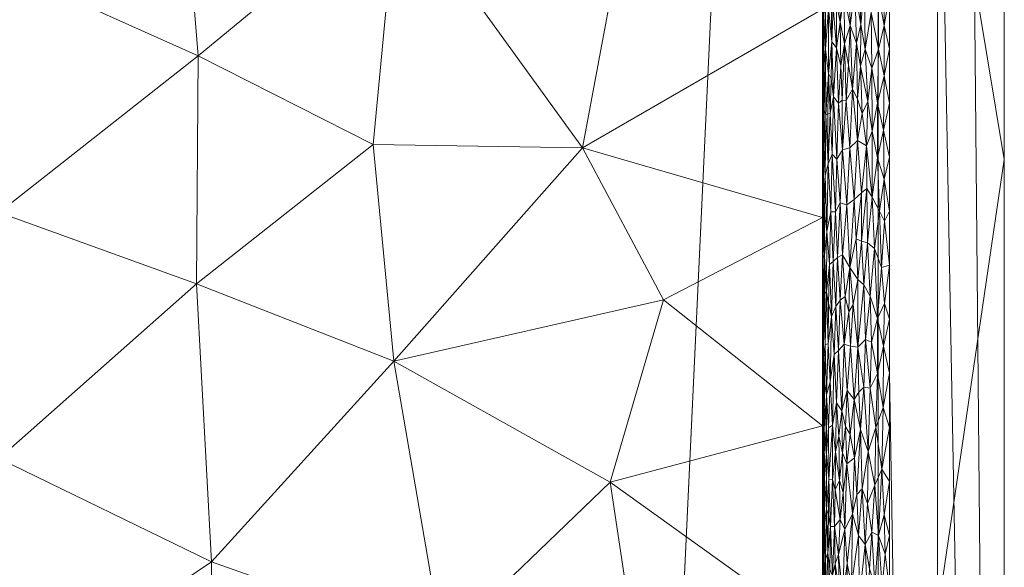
# Model space of a CAD drawing. Header units: millimetres. Extents: x -300 to 300, y 0 to 450.
# Tile 222 of 256: x 271 to 300, y 303 to 320. Entities that reach past the tile are written whole.
import ezdxf

# ---------------------------------------------------------------- set-up
doc = ezdxf.new("R2010")
doc.units = ezdxf.units.MM
doc.layers.add('A-GENM', color=13, linetype='Continuous')

# ---------------------------------------------------------------- blocks, each defined once
blk = doc.blocks.new('MODEL_CCAS0420-1080410R0 - MODEL_CCAS0420-1080410R0-453240-Preview')
at = {"layer": 'A-GENM', "lineweight": 9}
mesh = blk.add_polyface(dxfattribs=at)
corners = [(-296.159, -20, -110), (-295.657, -15.55, -110), (-294.177, -11.323, -110), (-291.793, -7.531, -110), (-288.625, -4.364, -110), (-284.831, -1.981, -110), (-280.602, -0.502, -110), (-276.147, 0, -110), (276.147, 0, -110), (280.596, -0.501, -110), (284.825, -1.978, -110), (288.619, -4.359, -110), (291.788, -7.525, -110), (294.174, -11.316, -110), (295.656, -15.545, -110), (296.159, -20, -110), (296.159, -426.171, -110), (295.658, -430.617, -110), (294.182, -434.842, -110), (291.802, -438.632, -110), (288.638, -441.797, -110), (284.848, -444.179, -110), (280.622, -445.657, -110), (276.171, -446.159, -110), (-276.171, -446.159, -110), (-280.617, -445.658, -110), (-284.842, -444.182, -110), (-288.632, -441.802, -110), (-291.797, -438.638, -110), (-294.179, -434.848, -110), (-295.657, -430.622, -110), (-296.159, -426.171, -110)]
mesh.append_faces([[corners[k] for k in face] for face in [(15, 12, 13, 14)]], dxfattribs={"vtx0": -1})
mesh.append_faces([[corners[k] for k in face] for face in [(16, 8, 15)]], dxfattribs={"vtx0": -1, "vtx1": -1})
mesh.append_faces([[corners[k] for k in face] for face in [(24, 31, 7, 8)]], dxfattribs={"vtx0": -1, "vtx1": -1, "vtx3": -1})
mesh.append_faces([[corners[k] for k in face] for face in [(31, 24, 25, 30), (18, 21, 22, 17), (17, 22, 23, 16)]], dxfattribs={"vtx0": -1, "vtx2": -1})
mesh.append_faces([[corners[k] for k in face] for face in [(0, 3, 4, 5), (0, 5, 6, 7)]], dxfattribs={"vtx0": -1, "vtx3": -1})
mesh.append_faces([[corners[k] for k in face] for face in [(28, 29, 27)]], dxfattribs={"vtx1": -1})
mesh.append_faces([[corners[k] for k in face] for face in [(25, 26, 30), (11, 12, 15, 10), (9, 10, 15, 8), (31, 0, 7)]], dxfattribs={"vtx1": -1, "vtx2": -1})
mesh.append_faces([[corners[k] for k in face] for face in [(23, 24, 8, 16)]], dxfattribs={"vtx1": -1, "vtx2": -1, "vtx3": -1})
mesh.append_faces([[corners[k] for k in face] for face in [(26, 27, 29, 30)]], dxfattribs={"vtx1": -1, "vtx3": -1})
mesh.append_faces([[corners[k] for k in face] for face in [(19, 20, 21, 18)]], dxfattribs={"vtx2": -1})
mesh.append_faces([[corners[k] for k in face] for face in [(0, 1, 2, 3)]], dxfattribs={"vtx3": -1})
mesh = blk.add_polyface(dxfattribs=at)
corners = [(-279.918, -2), (-292.651, -7.27), (-297.929, -20), (-297.929, -224.97), (-297.929, -429.94), (-292.661, -442.661), (-279.94, -447.929), (0, -447.929), (279.94, -447.929), (292.661, -442.661), (297.929, -429.94), (297.929, -224.97), (297.929, -20), (292.651, -7.27), (279.918, -2), (0, -2), (0, -3.5), (13.257, -3.5), (26.515, -3.5), (39.772, -3.5), (53.029, -3.5), (66.287, -3.5), (79.544, -3.5), (92.801, -3.5), (106.059, -3.5), (119.316, -3.5), (132.573, -3.5), (145.831, -3.5), (159.088, -3.5), (172.345, -3.5), (185.603, -3.5), (198.86, -3.5), (212.117, -3.5), (225.375, -3.5), (238.632, -3.5), (251.889, -3.5), (265.147, -3.5), (278.404, -3.5), (291.028, -7.487), (296.497, -19.511), (296.5, -32.769), (296.5, -46.026), (296.5, -59.283), (296.5, -72.541), (296.5, -85.798), (296.5, -99.055), (296.5, -112.313), (296.5, -125.57), (296.5, -138.827), (296.5, -152.085), (296.5, -165.342), (296.5, -178.599), (296.5, -191.857), (296.5, -205.114), (296.5, -218.371), (296.5, -231.629), (296.5, -244.886), (296.5, -258.143), (296.499, -271.401), (296.499, -284.658), (296.499, -297.915), (296.499, -311.173), (296.499, -324.43), (296.499, -337.687), (296.5, -350.945), (296.5, -364.202), (296.5, -377.459), (296.5, -390.717), (296.5, -403.974), (296.5, -417.231), (296.497, -430.489), (291.028, -442.513), (278.404, -446.5), (265.147, -446.5), (251.889, -446.5), (238.632, -446.5), (225.375, -446.5), (212.117, -446.5), (198.86, -446.5), (185.603, -446.5), (172.345, -446.5), (159.088, -446.5), (145.831, -446.5), (132.573, -446.5), (119.316, -446.5), (106.059, -446.5), (92.801, -446.5), (79.544, -446.5), (66.287, -446.5), (53.029, -446.5), (39.772, -446.5), (26.515, -446.5), (13.257, -446.5), (0, -446.5), (-12.926, -446.5), (-25.852, -446.5), (-38.777, -446.5), (-51.703, -446.5), (-64.629, -446.5), (-77.555, -446.5), (-90.48, -446.5), (-103.406, -446.5), (-116.332, -446.5), (-129.258, -446.5), (-142.183, -446.5), (-155.109, -446.5), (-168.035, -446.5), (-180.961, -446.5), (-193.887, -446.5), (-206.812, -446.5), (-219.738, -446.5), (-232.664, -446.5), (-245.59, -446.5), (-258.515, -446.5), (-271.441, -446.5), (-284.356, -445.968), (-294.544, -438.124), (-296.5, -425.35), (-296.5, -412.424), (-296.5, -399.498), (-296.5, -386.572), (-296.5, -373.646), (-296.5, -360.721), (-296.5, -347.795), (-296.499, -334.869), (-296.499, -321.943), (-296.499, -309.018), (-296.499, -296.092), (-296.499, -283.166), (-296.499, -270.24), (-296.5, -257.315), (-296.5, -244.389), (-296.5, -231.463), (-296.5, -218.537), (-296.5, -205.611), (-296.5, -192.686), (-296.5, -179.76), (-296.5, -166.834), (-296.5, -153.908), (-296.5, -140.983), (-296.5, -128.057), (-296.5, -115.131), (-296.5, -102.205), (-296.5, -89.28), (-296.5, -76.354), (-296.5, -63.428), (-296.5, -50.502), (-296.5, -37.576), (-296.5, -24.651), (-294.544, -11.876), (-284.356, -4.032), (-271.441, -3.5), (-258.515, -3.5), (-245.59, -3.5), (-232.664, -3.5), (-219.738, -3.5), (-206.812, -3.5), (-193.887, -3.5), (-180.961, -3.5), (-168.035, -3.5), (-155.109, -3.5), (-142.183, -3.5), (-129.258, -3.5), (-116.332, -3.5), (-103.406, -3.5), (-90.48, -3.5), (-77.555, -3.5), (-64.629, -3.5), (-51.703, -3.5), (-38.777, -3.5), (-25.852, -3.5), (-12.926, -3.5), (-294.538, -438.129), (-294.547, -438.108)]
mesh.append_faces([[corners[k] for k in face] for face in [(116, 172, 173)]])
mesh.append_faces([[corners[k] for k in face] for face in [(118, 4, 117), (6, 115, 5), (115, 6, 114), (7, 104, 6), (1, 150, 0), (151, 0, 150)]], dxfattribs={"vtx0": -1, "vtx1": -1})
mesh.append_faces([[corners[k] for k in face] for face in [(4, 124, 125), (7, 99, 100), (2, 148, 149), (149, 1, 2), (2, 141, 142), (0, 151, 152), (0, 160, 161, 15), (15, 165, 166), (15, 170, 171), (8, 81, 82, 7), (8, 72, 73), (11, 61, 62, 10), (12, 46, 47, 11), (38, 13, 14, 37), (13, 38, 39, 12)]], dxfattribs={"vtx0": -1, "vtx2": -1})
mesh.append_faces([[corners[k] for k in face] for face in [(4, 118, 119, 120), (4, 120, 121, 122), (3, 128, 129, 130), (3, 130, 131, 132), (3, 138, 139, 140), (0, 154, 155, 156), (0, 156, 157, 158), (15, 161, 162, 163), (15, 163, 164, 165), (8, 73, 74, 75), (7, 86, 87, 88), (7, 83, 84, 85), (10, 68, 69, 70), (11, 55, 56, 57), (14, 28, 29, 30), (14, 32, 33, 34), (15, 19, 20, 21), (12, 44, 45, 46), (11, 49, 50, 51), (11, 47, 48, 49), (12, 39, 40, 41)]], dxfattribs={"vtx0": -1, "vtx3": -1})
mesh.append_faces([[corners[k] for k in face] for face in [(123, 124, 4, 122), (127, 128, 3, 126), (113, 114, 6, 112), (111, 112, 6, 110), (109, 110, 6, 108), (107, 108, 6, 106), (96, 97, 7, 95), (105, 106, 6, 104), (103, 104, 7, 102), (101, 102, 7, 100), (98, 99, 7, 97), (94, 95, 7, 93), (135, 136, 3, 134), (137, 138, 3, 136), (133, 134, 3, 132), (145, 146, 2, 144), (147, 148, 2, 146), (143, 144, 2, 142), (149, 150, 1), (153, 154, 0, 152), (159, 160, 0, 158), (169, 170, 15, 168), (167, 168, 15, 166), (78, 79, 8, 77), (80, 81, 8, 79), (76, 77, 8, 75), (91, 92, 7, 90), (89, 90, 7, 88), (85, 86, 7), (82, 83, 7), (67, 68, 10, 66), (65, 66, 10, 64), (60, 61, 11, 59), (58, 59, 11, 57), (63, 64, 10, 62), (54, 55, 11, 53), (26, 27, 15, 25), (31, 32, 14, 30), (16, 17, 15, 171), (18, 19, 15, 17), (24, 25, 15, 23), (22, 23, 15, 21), (34, 35, 14), (52, 53, 11, 51), (36, 37, 14, 35), (42, 43, 12, 41), (43, 44, 12), (92, 93, 7)]], dxfattribs={"vtx1": -1, "vtx2": -1})
mesh.append_faces([[corners[k] for k in face] for face in [(3, 4, 125, 126), (2, 3, 140, 141), (71, 72, 8, 9), (70, 71, 9, 10), (27, 28, 14, 15)]], dxfattribs={"vtx1": -1, "vtx3": -1})
mesh.append_faces([[corners[k] for k in face] for face in [(4, 173, 117), (115, 172, 5)]], dxfattribs={"vtx2": -1})
mesh = blk.add_polyface(dxfattribs=at)
corners = [(-299.928, -20, -2.07), (-298.043, -20, -56.035), (-296.159, -20, -110), (-296.159, -426.171, -110), (-298.043, -428.055, -56.035), (-299.928, -429.94, -2.07), (-299.928, -224.97, -2.07)]
mesh.append_faces([[corners[k] for k in face] for face in [(6, 1, 2, 3)]], dxfattribs={"vtx0": -1, "vtx3": -1})
mesh.append_faces([[corners[k] for k in face] for face in [(3, 4, 6)]], dxfattribs={"vtx1": -1, "vtx2": -1})
mesh.append_faces([[corners[k] for k in face] for face in [(4, 5, 6), (6, 0, 1)]], dxfattribs={"vtx2": -1})
mesh = blk.add_polyface(dxfattribs=at)
corners = [(-299.928, -20, -2.07), (-299.928, -224.97, -2.07), (-299.928, -429.94, -2.07), (-299.368, -429.94, -0.611), (-297.929, -429.94), (-297.929, -224.97), (-297.929, -20), (-299.368, -20, -0.611), (-299.928, -315.406, -2.07), (-297.929, -327.455), (-297.929, -372.673), (-297.929, -276.212), (-299.928, -372.673, -2.07), (-299.928, -344.039, -2.07), (-299.928, -270.188, -2.07), (-299.928, -329.722, -2.07), (-299.928, -134.534, -2.07), (-297.929, -122.485), (-297.929, -173.727), (-297.929, -199.349), (-299.928, -77.267, -2.07), (-299.928, -179.752, -2.07), (-299.928, -105.901, -2.07), (-297.929, -71.242), (-297.929, -96.864), (-297.929, -401.306), (-299.928, -401.306, -2.07), (-299.928, -386.99, -2.07), (-299.928, -48.634, -2.07), (-297.929, -45.621), (-297.929, -58.432), (-297.929, -415.623), (-299.928, -34.317, -2.07), (-299.928, -415.623, -2.07), (-297.929, -34.317), (-299.928, -247.579, -2.07), (-297.929, -250.591), (-297.929, -263.402), (-297.929, -301.834), (-297.929, -148.106), (-299.928, -292.797, -2.07), (-299.928, -157.143, -2.07), (-297.929, -350.064), (-299.928, -202.361, -2.07), (-297.929, -212.159), (-299.928, -191.057, -2.07), (-299.928, -120.217, -2.07), (-299.928, -91.584, -2.07), (-297.929, -386.99), (-299.928, -62.95, -2.07), (-297.929, -237.781), (-297.929, -314.644), (-297.929, -135.296), (-297.929, -289.023), (-297.929, -160.917), (-299.928, -358.356, -2.07), (-297.929, -186.538), (-297.929, -109.674), (-297.929, -84.053)]
mesh.append_faces([[corners[k] for k in face] for face in [(35, 50, 1), (45, 56, 21), (41, 39, 16)]], dxfattribs={"vtx0": -1, "vtx1": -1})
mesh.append_faces([[corners[k] for k in face] for face in [(31, 33, 3), (32, 34, 7)]], dxfattribs={"vtx0": -1, "vtx1": -1, "vtx2": -1})
mesh.append_faces([[corners[k] for k in face] for face in [(18, 41, 21, 56), (14, 11, 37, 35), (28, 30, 29, 32), (32, 29, 34), (40, 53, 11, 14), (30, 28, 49)]], dxfattribs={"vtx0": -1, "vtx2": -1})
mesh.append_faces([[corners[k] for k in face] for face in [(16, 39, 52, 17), (9, 8, 15, 13), (1, 50, 5, 44), (35, 37, 36, 50)]], dxfattribs={"vtx0": -1, "vtx3": -1})
mesh.append_faces([[corners[k] for k in face] for face in [(54, 39, 41, 18), (51, 38, 8, 9)]], dxfattribs={"vtx1": -1, "vtx2": -1})
mesh.append_faces([[corners[k] for k in face] for face in [(47, 22, 24, 58), (10, 42, 55, 12), (43, 1, 44, 19), (46, 16, 17, 57), (22, 46, 57, 24), (20, 47, 58, 23), (49, 20, 23, 30), (27, 26, 25, 48), (12, 27, 48, 10), (26, 33, 31, 25), (40, 8, 38, 53), (42, 9, 13, 55), (45, 43, 19, 56)]], dxfattribs={"vtx1": -1, "vtx3": -1})
mesh.append_faces([[corners[k] for k in face] for face in [(34, 6, 7), (3, 4, 31), (33, 2, 3), (7, 0, 32)]], dxfattribs={"vtx2": -1})
mesh = blk.add_polyface(dxfattribs=at)
corners = [(-294.5, -309.652, -2), (-294.5, -315.699, -2), (-294.5, -313.672, -5), (-294.5, -307.444, -5), (-294.5, -338.633, -5), (-294.5, -333.839, -2), (-294.5, -339.885, -2), (-294.5, -344.907, -5), (-294.325, -408.083, -5.002), (-294.369, -401.701, -5.002), (-294.5, -406.398, -2), (-294.5, -388.258, -2), (-294.5, -394.305, -2), (-294.456, -388.938, -5.001), (-294.5, -382.556, -5), (-294.5, -376.281, -5), (-294.5, -382.211, -2), (-294.5, -363.732, -5), (-294.5, -358.025, -2), (-294.5, -364.072, -2), (-294.5, -327.792, -2), (-294.5, -332.358, -5), (-294.5, -326.129, -5), (-294.5, -321.745, -2), (-294.5, -301.215, -5), (-294.5, -303.606, -2), (-294.5, -345.932, -2), (-294.5, -351.182, -5), (-294.5, -319.901, -5), (-294.194, -427.229, -5.003), (-294.238, -420.847, -5.003), (-294.499, -424.539, -2), (-294.5, -370.118, -2), (-294.5, -376.165, -2), (-294.5, -370.006, -5), (-294.5, -291.512, -2), (-294.5, -294.987, -5), (-294.5, -288.758, -5), (-294.5, -285.466, -2), (-294.5, -351.978, -2), (-294.5, -357.457, -5), (-294.412, -395.32, -5.001), (-294.5, -400.351, -2), (-294.5, -297.559, -2), (-294.281, -414.465, -5.002), (-294.5, -418.491, -2), (-294.499, -430.587, -2), (-294.5, -412.444, -2), (-294.15, -433.611, -5.004)]
mesh.append_faces([[corners[k] for k in face] for face in [(17, 19, 34), (2, 1, 28), (31, 30, 45)]], dxfattribs={"vtx0": -1, "vtx1": -1})
mesh.append_faces([[corners[k] for k in face] for face in [(4, 5, 6, 7), (17, 18, 19), (20, 21, 22, 23), (7, 6, 26, 27), (28, 1, 23, 22), (35, 36, 37, 38), (39, 40, 27, 26), (41, 12, 42), (18, 17, 40, 39), (8, 10, 47), (46, 48, 29)]], dxfattribs={"vtx0": -1, "vtx2": -1})
mesh.append_faces([[corners[k] for k in face] for face in [(8, 9, 10), (11, 12, 13), (3, 24, 25), (29, 30, 31), (32, 33, 34, 19), (42, 10, 9), (35, 43, 36), (20, 5, 21), (30, 44, 45), (31, 46, 29), (41, 13, 12), (9, 41, 42), (13, 14, 11), (44, 8, 47), (4, 21, 5), (47, 45, 44), (25, 0, 3)]], dxfattribs={"vtx1": -1, "vtx2": -1})
mesh.append_faces([[corners[k] for k in face] for face in [(0, 1, 2, 3), (14, 15, 16, 11), (24, 36, 43, 25), (33, 16, 15, 34)]], dxfattribs={"vtx1": -1, "vtx3": -1})
mesh = blk.add_polyface(dxfattribs=at)
corners = [(-287.331, -315.761, -20.447), (-294.5, -319.901, -5), (-288.788, -323.592, -17.309), (-275.844, -318.507, -45.2), (-269.896, -313.824, -58.018), (-275.794, -311.692, -45.307), (-281.792, -323.413, -32.383), (-275.356, -324.482, -46.252), (-289.666, -291.754, -15.418), (-294.5, -294.987, -5), (-289.193, -298.87, -16.436), (-289.743, -311.216, -15.251), (-288.15, -305.762, -18.682), (-294.5, -307.444, -5), (-282.695, -292.192, -30.438), (-283.148, -300.947, -29.462), (-276.307, -295.798, -44.205), (-276.24, -303.381, -44.347), (-269.897, -299.114, -58.018), (-269.897, -291.759, -58.018), (-269.896, -306.469, -58.018), (-294.5, -301.215, -5), (-281.693, -309.384, -32.597), (-294.5, -313.672, -5), (-281.075, -315.858, -33.928), (-269.896, -321.178, -58.018)]
mesh.append_faces([[corners[k] for k in face] for face in [(1, 0, 23), (13, 12, 21), (23, 11, 13)]], dxfattribs={"vtx0": -1, "vtx1": -1})
mesh.append_faces([[corners[k] for k in face] for face in [(0, 1, 2), (3, 4, 5), (6, 7, 3), (8, 9, 10), (11, 12, 13), (14, 15, 16), (16, 17, 18), (16, 15, 17), (15, 14, 10), (15, 10, 12), (10, 21, 12), (20, 17, 5), (22, 17, 15), (12, 22, 15), (0, 22, 11), (0, 11, 23), (5, 22, 24), (6, 0, 2), (25, 3, 7), (24, 0, 6), (3, 5, 24), (17, 22, 5), (3, 24, 6), (24, 22, 0), (12, 11, 22)]], dxfattribs={"vtx0": -1, "vtx1": -1, "vtx2": -1})
mesh.append_faces([[corners[k] for k in face] for face in [(16, 18, 19), (17, 20, 18), (5, 4, 20), (10, 9, 21)]], dxfattribs={"vtx0": -1, "vtx2": -1})
mesh.append_faces([[corners[k] for k in face] for face in [(25, 4, 3)]], dxfattribs={"vtx1": -1, "vtx2": -1})
mesh = blk.add_polyface(dxfattribs=at)
corners = [(-294.55, -302.7, -1.555), (-294.584, -303.466, -1.423), (-294.558, -304.557, -1.52), (-294.876, -303.321, -0.832), (-294.973, -303.608, -0.708), (-294.854, -304.437, -0.864), (-296.281, -302.64, -0.014), (-296.169, -304.17, -0.031), (-296.056, -302.677, -0.054), (-295.16, -304.349, -0.516), (-295.107, -302.367, -0.564), (-294.906, -302.091, -0.792), (-294.999, -302.517, -0.678), (-295.9, -303.174, -0.098), (-295.969, -304.272, -0.077), (-296.369, -303.615, -0.005), (-296.499, -304.17), (-296.336, -304.787, -0.008), (-295.775, -303.902, -0.143), (-295.605, -302.316, -0.218), (-295.851, -302.009, -0.115), (-294.505, -302.926, -1.846), (-294.506, -304.355, -1.838), (-294.499, -303.606, -2), (-294.527, -303.598, -1.672), (-294.522, -302.094, -1.699), (-294.59, -302.189, -1.405), (-294.653, -303.651, -1.232), (-294.791, -302.974, -0.96), (-294.736, -304.443, -1.058), (-294.615, -304.962, -1.329), (-294.714, -303.166, -1.1), (-294.676, -302.193, -1.179), (-295.391, -304.814, -0.34), (-295.238, -303.333, -0.45), (-295.236, -302.082, -0.452), (-295.359, -302.698, -0.361), (-295.572, -304.174, -0.235), (-294.499, -302.094, -2), (-296.499, -302.555), (-295.026, -304.653, -0.647)]
mesh.append_faces([[corners[k] for k in face] for face in [(38, 21, 23)]], dxfattribs={"vtx0": -1, "vtx1": -1})
mesh.append_faces([[corners[k] for k in face] for face in [(0, 1, 2), (3, 4, 5), (6, 7, 8), (9, 4, 10), (11, 12, 3), (13, 8, 14), (15, 16, 17), (18, 19, 20), (21, 22, 23), (21, 24, 22), (0, 24, 25), (24, 0, 2), (1, 26, 27), (28, 5, 29), (30, 1, 27), (31, 29, 27), (32, 27, 26), (4, 3, 12), (33, 9, 34), (10, 35, 34), (36, 19, 37), (24, 21, 25), (14, 8, 7), (31, 27, 32), (36, 37, 33), (19, 18, 37), (13, 14, 18), (26, 1, 0), (32, 28, 31), (9, 40, 4), (5, 28, 3), (11, 3, 28), (10, 4, 12), (34, 35, 36), (33, 34, 36), (10, 34, 9), (29, 31, 28), (18, 20, 13), (8, 13, 20), (15, 7, 6), (7, 15, 17), (39, 15, 6)]], dxfattribs={"vtx0": -1, "vtx1": -1, "vtx2": -1})
mesh.append_faces([[corners[k] for k in face] for face in [(39, 16, 15)]], dxfattribs={"vtx1": -1, "vtx2": -1})
mesh = blk.add_polyface(dxfattribs=at)
corners = [(-295.391, -304.814, -0.34), (-295.22, -306.316, -0.464), (-295.16, -304.349, -0.516), (-294.506, -305.87, -1.839), (-294.506, -304.355, -1.838), (-294.526, -305.118, -1.673), (-296.058, -305.679, -0.054), (-296.169, -304.17, -0.031), (-296.271, -306.152, -0.015), (-295.84, -305.125, -0.119), (-295.775, -303.902, -0.143), (-295.969, -304.272, -0.077), (-294.686, -305.858, -1.158), (-294.612, -306.629, -1.339), (-294.615, -304.962, -1.329), (-294.561, -305.881, -1.507), (-294.558, -304.557, -1.52), (-294.527, -303.598, -1.672), (-294.526, -306.59, -1.677), (-295.113, -305.461, -0.559), (-295.026, -304.653, -0.647), (-294.499, -305.117, -2), (-294.499, -303.606, -2), (-294.499, -306.629, -2), (-294.671, -304.774, -1.19), (-294.736, -304.443, -1.058), (-294.792, -305.846, -0.958), (-294.854, -304.437, -0.864), (-294.973, -303.608, -0.708), (-295.682, -305.563, -0.182), (-295.572, -304.174, -0.235), (-295.526, -305.393, -0.259), (-295.448, -306.489, -0.304), (-294.878, -305.54, -0.829), (-294.653, -303.651, -1.232), (-295.863, -306.68, -0.111), (-296.336, -304.787, -0.008), (-296.499, -305.786), (-294.584, -303.466, -1.423), (-295.093, -306.646, -0.578), (-295.001, -305.815, -0.675), (-294.889, -306.674, -0.814), (-296.499, -304.17)]
mesh.append_faces([[corners[k] for k in face] for face in [(37, 36, 42)]], dxfattribs={"vtx0": -1, "vtx1": -1})
mesh.append_faces([[corners[k] for k in face] for face in [(0, 1, 2), (3, 4, 5), (6, 7, 8), (9, 10, 11), (12, 13, 14), (14, 15, 16), (5, 4, 17), (5, 18, 3), (15, 14, 13), (2, 19, 20), (21, 4, 3), (15, 18, 5), (16, 15, 5), (12, 24, 25), (26, 12, 25), (27, 26, 25), (27, 28, 20), (10, 29, 30), (6, 11, 7), (29, 31, 30), (29, 10, 9), (0, 32, 1), (31, 32, 0), (33, 26, 27), (24, 34, 25), (9, 6, 35), (8, 36, 37), (8, 7, 36), (17, 16, 5), (14, 16, 38), (6, 9, 11), (35, 29, 9), (19, 39, 40), (20, 19, 40), (1, 19, 2), (20, 40, 33), (12, 14, 24), (34, 24, 14), (30, 31, 0), (20, 33, 27), (40, 41, 33)]], dxfattribs={"vtx0": -1, "vtx1": -1, "vtx2": -1})
mesh.append_faces([[corners[k] for k in face] for face in [(4, 21, 22), (3, 23, 21)]], dxfattribs={"vtx0": -1, "vtx2": -1})
mesh = blk.add_polyface(dxfattribs=at)
corners = [(-294.889, -306.674, -0.814), (-294.792, -305.846, -0.958), (-294.878, -305.54, -0.829), (-296.093, -307.401, -0.046), (-295.916, -308.573, -0.093), (-295.863, -306.68, -0.111), (-295.22, -306.316, -0.464), (-295.186, -307.431, -0.493), (-295.093, -306.646, -0.578), (-294.562, -307.352, -1.502), (-294.526, -306.59, -1.677), (-294.561, -305.881, -1.507), (-294.506, -307.385, -1.845), (-294.506, -305.87, -1.839), (-294.528, -308.059, -1.666), (-294.559, -308.696, -1.515), (-294.612, -306.629, -1.339), (-294.686, -305.858, -1.158), (-294.68, -307.391, -1.17), (-294.987, -307.141, -0.691), (-294.915, -308.131, -0.779), (-294.791, -307.469, -0.961), (-294.499, -306.629, -2), (-294.499, -308.141, -2), (-294.619, -308.379, -1.319), (-294.728, -308.759, -1.072), (-295.113, -305.461, -0.559), (-295.44, -308.231, -0.309), (-295.448, -306.489, -0.304), (-295.633, -307.339, -0.204), (-296.271, -306.152, -0.015), (-296.312, -308.001, -0.01), (-296.499, -307.402), (-296.058, -305.679, -0.054), (-295.729, -308.606, -0.162), (-295.682, -305.563, -0.182), (-295.526, -305.393, -0.259), (-295.077, -307.9, -0.594), (-295.234, -308.505, -0.454), (-295.324, -307.188, -0.385), (-295.581, -308.456, -0.23), (-295.001, -305.815, -0.675), (-296.499, -305.786)]
mesh.append_faces([[corners[k] for k in face] for face in [(32, 30, 42)]], dxfattribs={"vtx0": -1, "vtx1": -1})
mesh.append_faces([[corners[k] for k in face] for face in [(0, 1, 2), (3, 4, 5), (6, 7, 8), (9, 10, 11), (12, 13, 10), (10, 9, 14), (9, 15, 14), (16, 17, 18), (19, 20, 0), (1, 21, 17), (21, 1, 0), (12, 22, 13), (12, 10, 14), (11, 16, 9), (16, 24, 9), (16, 18, 24), (21, 0, 20), (17, 21, 18), (18, 21, 25), (6, 8, 26), (27, 28, 29), (30, 31, 3), (30, 32, 31), (33, 30, 3), (4, 34, 5), (35, 5, 29), (36, 29, 28), (3, 5, 33), (37, 7, 38), (38, 7, 39), (40, 27, 29), (39, 7, 6), (41, 8, 19), (5, 34, 29), (19, 8, 37), (20, 19, 37), (41, 19, 0), (8, 7, 37), (6, 28, 39), (28, 27, 39), (38, 39, 27), (29, 36, 35)]], dxfattribs={"vtx0": -1, "vtx1": -1, "vtx2": -1})
mesh.append_faces([[corners[k] for k in face] for face in [(12, 23, 22)]], dxfattribs={"vtx0": -1, "vtx2": -1})
mesh = blk.add_polyface(dxfattribs=at)
corners = [(-294.974, -309.7, -0.707), (-294.891, -311.012, -0.811), (-294.842, -309.58, -0.881), (-295.234, -308.505, -0.454), (-295.44, -308.231, -0.309), (-295.337, -309.833, -0.376), (-295.959, -309.946, -0.08), (-296.142, -309.008, -0.036), (-296.144, -310.659, -0.035), (-294.728, -308.759, -1.072), (-294.619, -308.379, -1.319), (-294.68, -307.391, -1.17), (-294.508, -310.408, -1.814), (-294.506, -308.857, -1.835), (-294.527, -309.504, -1.672), (-295.145, -309.893, -0.529), (-295.553, -309.795, -0.245), (-295.077, -307.9, -0.594), (-296.312, -308.001, -0.01), (-296.499, -309.018), (-296.323, -309.825, -0.009), (-294.663, -309.9, -1.208), (-294.581, -309.884, -1.434), (-294.499, -308.141, -2), (-294.506, -307.385, -1.845), (-295.916, -308.573, -0.093), (-296.093, -307.401, -0.046), (-294.499, -309.652, -2), (-294.537, -310.972, -1.614), (-295.027, -311.206, -0.646), (-294.915, -308.131, -0.779), (-294.764, -310.717, -1.007), (-294.791, -307.469, -0.961), (-295.284, -310.852, -0.415), (-294.528, -308.059, -1.666), (-294.559, -308.696, -1.515), (-295.779, -310.029, -0.141), (-296.499, -310.633), (-295.729, -308.606, -0.162), (-295.581, -308.456, -0.23), (-295.633, -307.339, -0.204), (-294.562, -307.352, -1.502), (-296.499, -307.402), (-295.41, -311.073, -0.328)]
mesh.append_faces([[corners[k] for k in face] for face in [(37, 20, 19)]], dxfattribs={"vtx0": -1, "vtx1": -1})
mesh.append_faces([[corners[k] for k in face] for face in [(0, 1, 2), (3, 4, 5), (6, 7, 8), (9, 10, 11), (12, 13, 14), (5, 15, 3), (4, 16, 5), (15, 17, 3), (18, 19, 20), (21, 22, 10), (23, 24, 13), (7, 25, 26), (10, 9, 21), (13, 12, 27), (14, 22, 28), (15, 29, 0), (15, 0, 17), (2, 30, 0), (9, 31, 21), (30, 2, 32), (17, 0, 30), (33, 15, 5), (14, 13, 34), (34, 13, 24), (35, 10, 22), (14, 34, 35), (32, 2, 9), (31, 9, 2), (36, 25, 6), (8, 7, 20), (20, 7, 18), (18, 7, 26), (36, 38, 25), (39, 40, 38), (10, 35, 41), (14, 35, 22), (7, 6, 25), (16, 38, 36), (38, 16, 39), (16, 4, 39), (16, 43, 5)]], dxfattribs={"vtx0": -1, "vtx1": -1, "vtx2": -1})
mesh.append_faces([[corners[k] for k in face] for face in [(13, 27, 23)]], dxfattribs={"vtx0": -1, "vtx2": -1})
mesh.append_faces([[corners[k] for k in face] for face in [(42, 19, 18)]], dxfattribs={"vtx1": -1, "vtx2": -1})
mesh = blk.add_polyface(dxfattribs=at)
corners = [(-294.663, -309.9, -1.208), (-294.616, -311.453, -1.327), (-294.581, -309.884, -1.434), (-295.779, -310.029, -0.141), (-295.922, -311.328, -0.091), (-295.736, -311.661, -0.159), (-294.702, -312.27, -1.122), (-294.764, -310.717, -1.007), (-294.82, -312.361, -0.915), (-294.503, -311.92, -1.875), (-294.508, -310.408, -1.814), (-294.518, -312.482, -1.732), (-294.537, -310.972, -1.614), (-294.57, -311.4, -1.475), (-294.561, -312.541, -1.506), (-294.949, -312.484, -0.736), (-294.891, -311.012, -0.811), (-295.027, -311.206, -0.646), (-294.677, -311.112, -1.176), (-295.098, -312.561, -0.573), (-295.172, -311.311, -0.505), (-296.35, -311.108, -0.006), (-296.144, -310.659, -0.035), (-296.323, -309.825, -0.009), (-296.257, -312.177, -0.017), (-296.499, -312.249), (-295.55, -311.819, -0.246), (-295.41, -311.073, -0.328), (-295.553, -309.795, -0.245), (-295.145, -309.893, -0.529), (-295.313, -312.18, -0.393), (-294.499, -312.675, -2), (-294.499, -311.164, -2), (-294.499, -309.652, -2), (-294.842, -309.58, -0.881), (-294.974, -309.7, -0.707), (-295.337, -309.833, -0.376), (-295.284, -310.852, -0.415), (-294.527, -309.504, -1.672), (-295.84, -312.919, -0.119), (-296.045, -312.748, -0.057), (-296.499, -310.633), (-295.959, -309.946, -0.08)]
mesh.append_faces([[corners[k] for k in face] for face in [(25, 21, 41)]], dxfattribs={"vtx0": -1, "vtx1": -1})
mesh.append_faces([[corners[k] for k in face] for face in [(0, 1, 2), (3, 4, 5), (6, 7, 8), (9, 10, 11), (12, 13, 14), (15, 16, 17), (18, 6, 1), (19, 17, 20), (21, 22, 23), (14, 11, 12), (24, 21, 25), (26, 27, 28), (20, 17, 29), (27, 26, 30), (6, 18, 7), (1, 13, 2), (11, 10, 12), (15, 8, 16), (8, 7, 16), (34, 16, 7), (16, 35, 17), (36, 27, 37), (30, 19, 20), (12, 10, 38), (39, 5, 4), (24, 40, 22), (41, 21, 23), (22, 40, 4), (4, 3, 42), (28, 3, 5), (5, 26, 28), (10, 9, 32), (22, 4, 42), (37, 30, 20), (30, 37, 27), (29, 37, 20), (1, 0, 18), (7, 18, 0), (2, 13, 12), (1, 14, 13), (22, 21, 24)]], dxfattribs={"vtx0": -1, "vtx1": -1, "vtx2": -1})
mesh.append_faces([[corners[k] for k in face] for face in [(9, 31, 32), (10, 32, 33)]], dxfattribs={"vtx0": -1, "vtx2": -1})
mesh = blk.add_polyface(dxfattribs=at)
corners = [(-296.195, -313.864, -0.026), (-296.045, -312.748, -0.057), (-296.257, -312.177, -0.017), (-294.881, -313.839, -0.825), (-294.745, -313.846, -1.04), (-294.82, -312.361, -0.915), (-294.702, -312.27, -1.122), (-294.506, -314.943, -1.837), (-294.505, -313.431, -1.858), (-294.527, -314.187, -1.669), (-295.55, -311.819, -0.246), (-295.501, -313.038, -0.273), (-295.313, -312.18, -0.393), (-296.337, -314.817, -0.008), (-296.349, -313.56, -0.007), (-295.84, -312.919, -0.119), (-295.922, -311.328, -0.091), (-295.979, -314.278, -0.075), (-295.736, -311.661, -0.159), (-295.658, -312.963, -0.193), (-295.438, -314.208, -0.31), (-295.222, -314.051, -0.463), (-294.499, -314.187, -2), (-294.499, -312.675, -2), (-294.786, -315.563, -0.969), (-294.949, -312.484, -0.736), (-295.028, -314.114, -0.646), (-295.098, -312.561, -0.573), (-294.626, -313.255, -1.298), (-294.661, -315.276, -1.212), (-294.616, -311.453, -1.327), (-294.561, -312.541, -1.506), (-295.027, -311.206, -0.646), (-294.559, -313.796, -1.517), (-294.577, -314.93, -1.448), (-294.518, -312.482, -1.732), (-295.819, -314.541, -0.126), (-296.499, -312.249), (-296.499, -313.865), (-294.503, -311.92, -1.875), (-295.659, -314.409, -0.192)]
mesh.append_faces([[corners[k] for k in face] for face in [(0, 1, 2), (3, 4, 5), (5, 4, 6), (7, 8, 9), (10, 11, 12), (13, 0, 14), (1, 15, 16), (0, 17, 1), (10, 18, 19), (20, 21, 12), (3, 24, 4), (25, 26, 3), (21, 26, 27), (21, 27, 12), (25, 3, 5), (6, 4, 28), (28, 4, 29), (30, 6, 28), (31, 30, 28), (32, 27, 25), (33, 28, 34), (31, 33, 35), (34, 9, 33), (26, 25, 27), (19, 11, 10), (36, 15, 17), (17, 15, 1), (14, 38, 13), (8, 23, 39), (9, 8, 35), (7, 22, 8), (19, 18, 15), (36, 19, 15), (11, 40, 20), (40, 11, 19), (12, 11, 20), (0, 2, 14), (37, 14, 2), (8, 39, 35), (35, 33, 9), (28, 33, 31), (36, 40, 19)]], dxfattribs={"vtx0": -1, "vtx1": -1, "vtx2": -1})
mesh.append_faces([[corners[k] for k in face] for face in [(8, 22, 23), (14, 37, 38)]], dxfattribs={"vtx0": -1, "vtx2": -1})
mesh = blk.add_polyface(dxfattribs=at)
corners = [(-295.028, -314.114, -0.646), (-295.09, -315.701, -0.581), (-294.926, -315.418, -0.765), (-295.313, -315.754, -0.394), (-295.222, -314.051, -0.463), (-294.979, -317.087, -0.7), (-295.544, -315.98, -0.249), (-295.394, -317.505, -0.338), (-294.661, -315.276, -1.212), (-294.745, -313.846, -1.04), (-294.786, -315.563, -0.969), (-296.143, -315.454, -0.036), (-295.979, -314.278, -0.075), (-296.195, -313.864, -0.026), (-294.527, -315.747, -1.669), (-294.517, -317.21, -1.737), (-294.505, -316.262, -1.853), (-294.626, -313.255, -1.298), (-294.577, -314.93, -1.448), (-296.337, -314.817, -0.008), (-296.499, -315.48), (-296.322, -316.288, -0.009), (-295.659, -314.409, -0.192), (-295.806, -315.814, -0.131), (-294.499, -315.699, -2), (-294.506, -314.943, -1.837), (-294.828, -317.282, -0.902), (-294.728, -316.792, -1.072), (-294.881, -313.839, -0.825), (-295.438, -314.208, -0.31), (-295.851, -317.145, -0.115), (-295.683, -316.786, -0.182), (-294.597, -316.747, -1.382), (-294.499, -314.187, -2), (-295.985, -316.255, -0.073), (-296.499, -317.096), (-296.14, -317.095, -0.036), (-295.819, -314.541, -0.126), (-295.202, -317.175, -0.479), (-296.499, -313.865), (-294.527, -314.187, -1.669), (-294.548, -316.887, -1.562), (-294.499, -317.21, -2), (-294.656, -316.769, -1.226)]
mesh.append_faces([[corners[k] for k in face] for face in [(0, 1, 2), (3, 1, 4), (1, 5, 2), (3, 6, 7), (8, 9, 10), (0, 4, 1), (11, 12, 13), (14, 15, 16), (17, 8, 18), (13, 19, 11), (19, 20, 21), (22, 23, 6), (16, 24, 25), (26, 27, 10), (2, 26, 10), (28, 0, 2), (4, 29, 3), (6, 3, 29), (22, 6, 29), (23, 30, 31), (10, 28, 2), (27, 8, 10), (18, 8, 32), (34, 30, 23), (21, 36, 11), (36, 34, 11), (34, 12, 11), (22, 37, 23), (1, 3, 38), (12, 34, 23), (23, 31, 6), (11, 19, 21), (25, 40, 14), (40, 18, 14), (41, 18, 32), (18, 41, 14), (14, 16, 25), (32, 8, 43), (8, 27, 43), (12, 23, 37)]], dxfattribs={"vtx0": -1, "vtx1": -1, "vtx2": -1})
mesh.append_faces([[corners[k] for k in face] for face in [(25, 24, 33), (21, 20, 35)]], dxfattribs={"vtx0": -1, "vtx2": -1})
mesh.append_faces([[corners[k] for k in face] for face in [(39, 20, 19), (42, 24, 16)]], dxfattribs={"vtx1": -1, "vtx2": -1})
mesh = blk.add_polyface(dxfattribs=at)
corners = [(-296.14, -317.095, -0.036), (-296.322, -316.288, -0.009), (-296.336, -317.904, -0.008), (-294.504, -317.966, -1.87), (-294.537, -318.267, -1.613), (-294.507, -319.478, -1.831), (-294.979, -317.087, -0.7), (-294.915, -318.74, -0.779), (-294.828, -317.282, -0.902), (-295.086, -317.184, -0.585), (-295.09, -315.701, -0.581), (-295.202, -317.175, -0.479), (-295.539, -317.225, -0.252), (-295.508, -318.883, -0.27), (-295.394, -317.505, -0.338), (-295.851, -317.145, -0.115), (-295.985, -316.255, -0.073), (-295.973, -318.14, -0.076), (-295.544, -315.98, -0.249), (-295.683, -316.786, -0.182), (-294.499, -318.722, -2), (-294.499, -317.21, -2), (-294.505, -316.262, -1.853), (-294.517, -317.21, -1.737), (-294.548, -316.887, -1.562), (-294.586, -318.706, -1.417), (-294.597, -316.747, -1.382), (-294.673, -317.963, -1.186), (-294.656, -316.769, -1.226), (-294.728, -316.792, -1.072), (-294.772, -318.924, -0.992), (-294.757, -317.826, -1.019), (-294.926, -315.418, -0.765), (-295.313, -315.754, -0.394), (-294.527, -315.747, -1.669), (-296.167, -318.704, -0.031), (-296.499, -317.096), (-296.499, -318.712), (-295.157, -318.86, -0.519), (-295.042, -318.211, -0.63), (-295.772, -318.71, -0.144), (-295.632, -318.193, -0.205), (-295.274, -318.24, -0.422), (-295.326, -319.408, -0.384)]
mesh.append_faces([[corners[k] for k in face] for face in [(37, 2, 36)]], dxfattribs={"vtx0": -1, "vtx1": -1})
mesh.append_faces([[corners[k] for k in face] for face in [(0, 1, 2), (3, 4, 5), (6, 7, 8), (9, 10, 11), (12, 13, 14), (15, 16, 17), (12, 18, 19), (3, 22, 23), (24, 4, 23), (25, 26, 27), (27, 28, 29), (30, 8, 7), (31, 27, 29), (32, 6, 8), (33, 14, 11), (34, 24, 23), (17, 0, 35), (1, 36, 2), (2, 35, 0), (38, 39, 9), (17, 16, 0), (17, 40, 15), (40, 41, 15), (18, 12, 14), (41, 19, 15), (12, 41, 13), (38, 11, 42), (39, 7, 6), (9, 39, 6), (25, 24, 26), (25, 4, 24), (3, 21, 22), (4, 3, 23), (10, 9, 6), (38, 9, 11), (31, 29, 8), (27, 26, 28), (19, 41, 12), (11, 14, 42), (14, 43, 42), (8, 30, 31), (27, 31, 30)]], dxfattribs={"vtx0": -1, "vtx1": -1, "vtx2": -1})
mesh.append_faces([[corners[k] for k in face] for face in [(3, 20, 21)]], dxfattribs={"vtx0": -1, "vtx2": -1})
mesh = blk.add_polyface(dxfattribs=at)
corners = [(-294.674, -319.932, -1.182), (-294.673, -317.963, -1.186), (-294.772, -318.924, -0.992), (-295.951, -319.805, -0.083), (-295.973, -318.14, -0.076), (-296.167, -318.704, -0.031), (-294.586, -318.706, -1.417), (-294.587, -320.683, -1.415), (-295.146, -320.328, -0.528), (-295.326, -319.408, -0.384), (-295.291, -320.937, -0.409), (-294.819, -319.959, -0.916), (-294.741, -320.963, -1.049), (-295.157, -318.86, -0.519), (-295.027, -319.509, -0.646), (-295.042, -318.211, -0.63), (-296.169, -320.327, -0.031), (-294.533, -319.694, -1.635), (-294.537, -318.267, -1.613), (-294.507, -319.478, -1.831), (-294.499, -320.234, -2), (-294.499, -318.722, -2), (-294.506, -320.99, -1.843), (-294.915, -318.74, -0.779), (-294.917, -320.072, -0.776), (-295.394, -317.505, -0.338), (-295.508, -318.883, -0.27), (-295.274, -318.24, -0.422), (-295.603, -320.973, -0.219), (-295.465, -320.523, -0.294), (-295.645, -319.439, -0.199), (-295.749, -320.616, -0.153), (-295.772, -318.71, -0.144), (-296.336, -317.904, -0.008), (-296.335, -319.408, -0.008), (-296.499, -320.328), (-296.336, -321.135, -0.008), (-296.02, -321.083, -0.063), (-296.499, -318.712), (-295.632, -318.193, -0.205), (-294.994, -321.192, -0.682), (-294.849, -321.114, -0.871), (-294.504, -317.966, -1.87)]
mesh.append_faces([[corners[k] for k in face] for face in [(35, 34, 38)]], dxfattribs={"vtx0": -1, "vtx1": -1})
mesh.append_faces([[corners[k] for k in face] for face in [(0, 1, 2), (3, 4, 5), (0, 6, 1), (0, 7, 6), (8, 9, 10), (11, 12, 2), (13, 14, 15), (16, 3, 5), (6, 17, 18), (6, 7, 17), (20, 19, 22), (22, 19, 17), (2, 12, 0), (23, 24, 11), (25, 26, 9), (9, 8, 13), (13, 27, 9), (28, 29, 30), (3, 31, 32), (4, 3, 32), (5, 33, 34), (35, 36, 34), (34, 36, 16), (16, 37, 3), (34, 33, 38), (16, 5, 34), (23, 14, 24), (8, 14, 13), (26, 29, 9), (26, 39, 30), (10, 9, 29), (40, 14, 8), (40, 24, 14), (11, 24, 41), (23, 11, 2), (23, 15, 14), (19, 18, 17), (19, 21, 42), (30, 29, 26), (30, 39, 32), (32, 31, 30), (28, 30, 31)]], dxfattribs={"vtx0": -1, "vtx1": -1, "vtx2": -1})
mesh.append_faces([[corners[k] for k in face] for face in [(19, 20, 21)]], dxfattribs={"vtx0": -1, "vtx2": -1})

msp = doc.modelspace()

# ---------------------------------------------------------------- block references
at = {"layer": 'A-GENM', "lineweight": 9, "rotation": 180}
msp.add_blockref('MODEL_CCAS0420-1080410R0 - MODEL_CCAS0420-1080410R0-453240-Preview', (0, 0, 850), dxfattribs=at)

doc.saveas('drawing.dxf')
